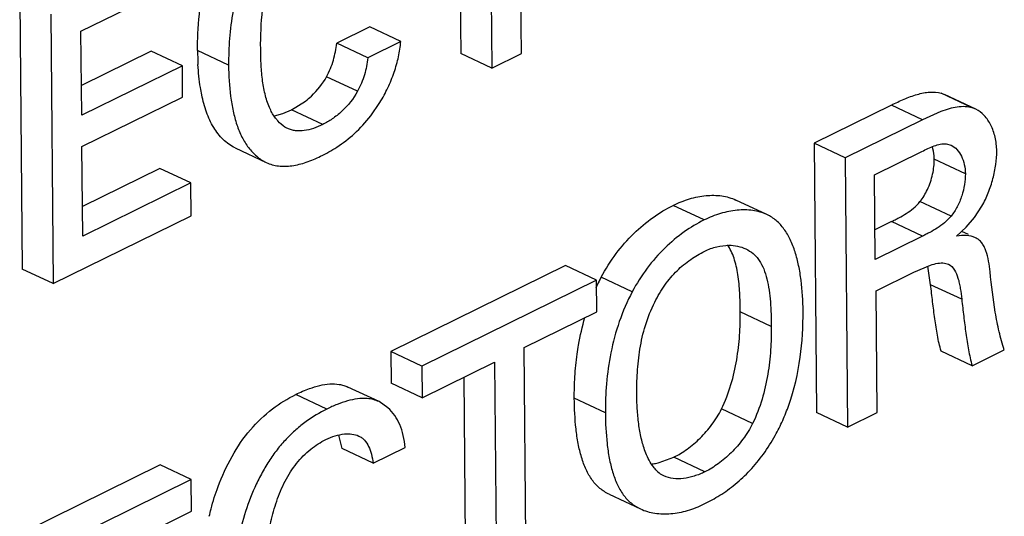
# Model space of a CAD drawing. Header units: inches. Extents: x 0 to 34, y 0 to 22.
# Tile 57 of 84: x 25.765 to 25.99, y 16.284 to 16.398. Entities that reach past the tile are written whole.
import ezdxf

# ---------------------------------------------------------------- set-up
doc = ezdxf.new("R2010")
doc.units = ezdxf.units.IN
doc.header["$LTSCALE"] = 1.87
doc.header["$MEASUREMENT"] = 0
doc.layers.get('0').update_dxf_attribs({"linetype": 'CONTINUOUS'})

msp = doc.modelspace()

# ---------------------------------------------------------------- linework, layer by layer
at = {"color": 7, "linetype": 'CONTINUOUS'}
for p, q in [((25.8793497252, 16.3901451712), (25.8788764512, 16.444481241)), ((25.8720962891, 16.4411489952), (25.8725695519, 16.386814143)), ((25.8650551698, 16.437689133), (25.8654692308, 16.3901511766)), ((25.7786457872, 16.3952268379), (25.8028276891, 16.4071106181)), ((25.7646349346, 16.4024486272), (25.7651710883, 16.3408635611)), ((25.7717352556, 16.3991115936), (25.7722714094, 16.3375265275)), ((25.7788128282, 16.3760365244), (25.7786457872, 16.3952268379)), ((25.8446703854, 16.3962047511), (25.8371352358, 16.39250213)), ((25.8517707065, 16.3928677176), (25.8446703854, 16.3962047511)), ((25.7947286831, 16.3906848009), (25.7787536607, 16.3828339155)), ((25.8018290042, 16.3873477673), (25.7947286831, 16.3906848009)), ((25.8123972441, 16.3874820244), (25.805296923, 16.390819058)), ((25.8442355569, 16.3891650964), (25.8371352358, 16.39250213)), ((25.8517707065, 16.3928677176), (25.8442355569, 16.3891650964)), ((25.8725695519, 16.386814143), (25.8654692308, 16.3901511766)), ((25.8725695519, 16.386814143), (25.8793497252, 16.3901451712)), ((25.8018290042, 16.3873477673), (25.7788128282, 16.3760365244)), ((25.8018920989, 16.3801820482), (25.8018290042, 16.3873477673)), ((25.841894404, 16.3815046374), (25.8347940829, 16.384841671)), ((25.7788749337, 16.3688715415), (25.8018920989, 16.3801820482)), ((25.9824290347, 16.3777124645), (25.9753287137, 16.3810494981)), ((25.9753287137, 16.3810494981), (25.9761128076, 16.3807541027)), ((25.9832127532, 16.3774162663), (25.9761124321, 16.3807532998)), ((25.8248108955, 16.3763986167), (25.8268135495, 16.3772346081)), ((25.8268135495, 16.3772346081), (25.8299769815, 16.3792513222)), ((25.8339138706, 16.3738975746), (25.8268135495, 16.3772346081)), ((25.8448915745, 16.3758606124), (25.8469912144, 16.3789278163)), ((25.9639274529, 16.3783525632), (25.9462588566, 16.3696562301)), ((25.9710277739, 16.3750155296), (25.9639274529, 16.3783525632)), ((25.9832144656, 16.3774199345), (25.9824290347, 16.3777124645)), ((25.8229111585, 16.3759071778), (25.8248108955, 16.3763986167)), ((25.9710277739, 16.3750155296), (25.9533591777, 16.3663191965)), ((25.9752554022, 16.3768965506), (25.9710277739, 16.3750155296)), ((25.7790538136, 16.348396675), (25.7788749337, 16.3688715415)), ((25.813910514, 16.3685707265), (25.8210108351, 16.3652336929)), ((25.9462588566, 16.3696562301), (25.9468262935, 16.3080877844)), ((25.9533591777, 16.3663191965), (25.9462588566, 16.3696562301)), ((25.9764255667, 16.3694960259), (25.9776188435, 16.3691803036)), ((25.9533591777, 16.3663191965), (25.9539266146, 16.3047507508)), ((25.9600635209, 16.3624222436), (25.970893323, 16.3677525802)), ((25.9808410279, 16.3626278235), (25.9737407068, 16.3659648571)), ((25.796679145, 16.3638838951), (25.7789944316, 16.3551936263)), ((25.8037794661, 16.3605468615), (25.796679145, 16.3638838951)), ((25.9602419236, 16.3430650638), (25.9600635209, 16.3624222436)), ((25.8037794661, 16.3605468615), (25.7790538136, 16.348396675)), ((25.8038447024, 16.3530421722), (25.8037794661, 16.3605468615)), ((25.9211217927, 16.3520826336), (25.9140214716, 16.3554196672)), ((25.9354773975, 16.3533050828), (25.9283770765, 16.3566421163)), ((25.9775624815, 16.3529636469), (25.9704621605, 16.3563006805)), ((25.9829601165, 16.3526636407), (25.9846313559, 16.3552417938)), ((25.7722714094, 16.3375265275), (25.8038447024, 16.3530421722)), ((25.9810409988, 16.3504066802), (25.9829601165, 16.3526636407)), ((25.9639714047, 16.3517324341), (25.9601792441, 16.3498659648)), ((25.9710717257, 16.3483954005), (25.9639714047, 16.3517324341)), ((25.9788426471, 16.3483673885), (25.9810409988, 16.3504066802)), ((25.9710717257, 16.3483954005), (25.9602419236, 16.3430650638)), ((25.9815852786, 16.3487605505), (25.9800462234, 16.349483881)), ((25.8893970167, 16.3416693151), (25.8494673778, 16.3220162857)), ((25.8964973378, 16.3383322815), (25.8893970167, 16.3416693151)), ((25.9690750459, 16.3401327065), (25.9728551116, 16.3417588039)), ((25.972911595, 16.3372895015), (25.9722313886, 16.3415008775)), ((25.9760663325, 16.3422218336), (25.9769923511, 16.3419574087)), ((25.7722714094, 16.3375265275), (25.7651710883, 16.3408635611)), ((25.9046863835, 16.3356797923), (25.8975860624, 16.3390168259)), ((25.9604514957, 16.3358882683), (25.9690750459, 16.3401327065)), ((25.8964973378, 16.3383322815), (25.8565676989, 16.3186792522)), ((25.8965641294, 16.3310852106), (25.8964973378, 16.3383322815)), ((25.980011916, 16.333952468), (25.972911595, 16.3372895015)), ((25.9607077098, 16.3080883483), (25.9604514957, 16.3358882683)), ((25.8799849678, 16.322925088), (25.8965641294, 16.3310852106)), ((25.9364755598, 16.3277715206), (25.9293752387, 16.3311085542)), ((25.8494673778, 16.3220162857), (25.8495341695, 16.3147692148)), ((25.8565676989, 16.3186792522), (25.8494673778, 16.3220162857)), ((25.8804856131, 16.2686037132), (25.8799849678, 16.322925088)), ((25.9824152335, 16.3187726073), (25.9753149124, 16.3221096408)), ((25.9824152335, 16.3187726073), (25.9897498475, 16.322382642)), ((25.8565676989, 16.3186792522), (25.8566344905, 16.3114321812)), ((25.8566344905, 16.3114321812), (25.8732038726, 16.3195874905)), ((25.8732038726, 16.3195874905), (25.8737045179, 16.2652661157)), ((25.8566344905, 16.3114321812), (25.8495341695, 16.3147692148)), ((25.8661662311, 16.316123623), (25.8666041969, 16.2686031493)), ((25.8348708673, 16.3088601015), (25.8277705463, 16.312197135)), ((25.8467956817, 16.3105529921), (25.8396953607, 16.3138900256)), ((25.8488323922, 16.3091744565), (25.8467956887, 16.3105529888)), ((25.8985423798, 16.3079844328), (25.8914420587, 16.3113214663)), ((25.9322096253, 16.3055394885), (25.9251093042, 16.3088765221)), ((25.9539266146, 16.3047507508), (25.9468262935, 16.3080877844)), ((25.9539266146, 16.3047507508), (25.9607077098, 16.3080883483)), ((25.8383419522, 16.2998364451), (25.8376283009, 16.3028633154)), ((25.8454422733, 16.2964994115), (25.8383419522, 16.2998364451)), ((25.8454422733, 16.2964994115), (25.8527671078, 16.3001046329)), ((25.7967686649, 16.2960784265), (25.7657403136, 16.2808065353)), ((25.803868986, 16.2927413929), (25.7967686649, 16.2960784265)), ((25.9108754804, 16.2966267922), (25.9142071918, 16.2978549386)), ((25.9213075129, 16.294517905), (25.9142071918, 16.2978549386)), ((25.803868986, 16.2927413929), (25.7728406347, 16.2774695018)), ((25.8039357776, 16.285494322), (25.803868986, 16.2927413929)), ((25.8994435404, 16.289374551), (25.9065438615, 16.2860375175)), ((25.779755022, 16.2735927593), (25.8039357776, 16.285494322))]:
    msp.add_line(p, q, dxfattribs=at)
for centre, radius, start, end in [((25.8718870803, 16.391323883), 0.0665920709, 180.4343553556, 183.2085307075), ((25.8179659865, 16.3981340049), 0.0350879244, 296.1511144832, 303.1128492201), ((25.9336683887, 16.319575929), 0.0409863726, 151.684533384, 153.1427253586), ((25.9354877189, 16.3186608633), 0.0430228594, 153.1501248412, 155.4801367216), ((25.907866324, 16.3084140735), 0.0121609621, 276.5561549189, 278.9229892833), ((25.907684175, 16.3095511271), 0.0133125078, 278.9383966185, 283.8701527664), ((25.9142443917, 16.2985518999), 0.0054830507, 223.8739102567, 238.3853118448), ((25.9143939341, 16.2987958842), 0.0057692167, 238.3907581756, 244.8563023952), ((25.9043060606, 16.3214332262), 0.0381882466, 296.1960714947, 302.250575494)]:
    msp.add_arc(centre, radius, start, end, dxfattribs=at)
for points, knots in [([(25.8337669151, 16.4304539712), (25.8321072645, 16.4296383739), (25.8296653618, 16.4281540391), (25.8266407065, 16.425739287), (25.824412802, 16.4236028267), (25.822331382, 16.4211799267), (25.820438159, 16.4184935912), (25.8187365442, 16.4156046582), (25.8167458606, 16.411570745), (25.8148093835, 16.4063352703), (25.8133085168, 16.3999421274), (25.8125178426, 16.3936496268), (25.8123796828, 16.3895037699), (25.8123972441, 16.3874820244)], [0, 0, 0, 0, 0.1097106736, 0.1684475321, 0.2294245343, 0.2925501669, 0.357651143, 0.4241417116, 0.4912677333, 0.62433094, 0.7542514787, 0.8800496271, 1, 1, 1, 1]), ([(25.8197310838, 16.3911760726), (25.8197053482, 16.3941545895), (25.8198760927, 16.398710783), (25.8208937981, 16.4047935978), (25.8221971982, 16.4094604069), (25.8237742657, 16.4132524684), (25.8253972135, 16.4161023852), (25.8272258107, 16.4186609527), (25.8298670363, 16.4212880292), (25.8323143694, 16.4228844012), (25.8335491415, 16.4234912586)], [0, 0, 0, 0, 0.2415884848, 0.3683711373, 0.4994503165, 0.6338184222, 0.7002227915, 0.7650852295, 0.8884092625, 1, 1, 1, 1]), ([(25.805296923, 16.390819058), (25.8052888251, 16.3917513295), (25.8053304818, 16.3956185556), (25.8056907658, 16.3994848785), (25.8061688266, 16.4023807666)], [0, 0, 0, 0, 0.2410687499, 1, 1, 1, 1]), ([(25.8218910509, 16.3774675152), (25.8214448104, 16.3784308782), (25.8207387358, 16.3805387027), (25.8201216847, 16.3839069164), (25.819807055, 16.3874911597), (25.8197418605, 16.3899385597), (25.8197310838, 16.3911760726)], [0, 0, 0, 0, 0.2280272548, 0.4743630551, 0.7342013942, 1, 1, 1, 1]), ([(25.8347940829, 16.384841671), (25.8351189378, 16.3854455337), (25.8357098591, 16.3866813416), (25.836596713, 16.3892194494), (25.8369765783, 16.3911941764), (25.8371352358, 16.39250213)], [0, 0, 0, 0, 0.2554467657, 0.509168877, 1, 1, 1, 1]), ([(25.8469912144, 16.3789278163), (25.8476514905, 16.3800187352), (25.8488545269, 16.3822732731), (25.8502903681, 16.38578451), (25.8513108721, 16.3893239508), (25.85168543, 16.3917060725), (25.8517707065, 16.3928677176)], [0, 0, 0, 0, 0.2575263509, 0.5149841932, 0.7647699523, 1, 1, 1, 1]), ([(25.8442355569, 16.3891650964), (25.8440768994, 16.3878571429), (25.8436970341, 16.3858824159), (25.8428101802, 16.383344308), (25.8422192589, 16.3821085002), (25.841894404, 16.3815046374)], [0, 0, 0, 0, 0.490831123, 0.7445532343, 1, 1, 1, 1]), ([(25.8062613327, 16.380684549), (25.8061463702, 16.3812374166), (25.8057273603, 16.3835231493), (25.8054985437, 16.3858410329), (25.8053993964, 16.3875967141)], [0, 0, 0, 0, 0.2430700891, 1, 1, 1, 1]), ([(25.8123972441, 16.3874820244), (25.8124180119, 16.3851011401), (25.8126110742, 16.3815776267), (25.8133730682, 16.3770396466), (25.8142104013, 16.3739116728), (25.8153575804, 16.3710741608), (25.8168583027, 16.3686031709), (25.818725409, 16.3665885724), (25.8202258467, 16.3656026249), (25.8210108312, 16.3652336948)], [0, 0, 0, 0, 0.2855243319, 0.4217579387, 0.5512383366, 0.6730839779, 0.787603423, 0.895987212, 1, 1, 1, 1]), ([(25.8299769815, 16.3792513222), (25.8304444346, 16.3796205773), (25.8323104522, 16.3812360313), (25.8338844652, 16.3832049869), (25.8347940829, 16.384841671)], [0, 0, 0, 0, 0.2413538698, 1, 1, 1, 1]), ([(25.8139104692, 16.3685707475), (25.8129047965, 16.3690434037), (25.8110032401, 16.3704055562), (25.8088146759, 16.3732628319), (25.8072280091, 16.3767713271), (25.8065413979, 16.3793376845), (25.8062613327, 16.380684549)], [0, 0, 0, 0, 0.2250559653, 0.4637966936, 0.7213806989, 1, 1, 1, 1]), ([(25.841894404, 16.3815046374), (25.8409429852, 16.3797927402), (25.8390891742, 16.3775083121), (25.8361863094, 16.3751768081), (25.8346687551, 16.3742685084), (25.8339138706, 16.3738975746)], [0, 0, 0, 0, 0.5266666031, 0.7738201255, 1, 1, 1, 1]), ([(25.9639274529, 16.3783525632), (25.9648909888, 16.3788268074), (25.9668074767, 16.3797432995), (25.9692696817, 16.3806704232), (25.9712420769, 16.3811544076), (25.9730861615, 16.3814061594), (25.9744824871, 16.3813076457), (25.9753287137, 16.3810494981)], [0, 0, 0, 0, 0.2694587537, 0.5328808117, 0.6583663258, 0.7780126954, 1, 1, 1, 1]), ([(25.823650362, 16.3747235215), (25.8234745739, 16.3749202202), (25.8227853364, 16.3757645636), (25.8222378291, 16.3767188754), (25.8218910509, 16.3774675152)], [0, 0, 0, 0, 0.2422745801, 1, 1, 1, 1]), ([(25.9824290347, 16.3777124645), (25.981894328, 16.3778755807), (25.9807424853, 16.3780532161), (25.9789553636, 16.3779401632), (25.9771071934, 16.3775372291), (25.9758770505, 16.3771283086), (25.9752554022, 16.3768965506)], [0, 0, 0, 0, 0.2285945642, 0.4706659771, 0.7287106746, 1, 1, 1, 1]), ([(25.9880161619, 16.3678729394), (25.9880064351, 16.3689283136), (25.9877747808, 16.3709673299), (25.9868080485, 16.3737513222), (25.9853178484, 16.3760068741), (25.9839415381, 16.3770737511), (25.9832127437, 16.3774162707)], [0, 0, 0, 0, 0.2832000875, 0.5456466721, 0.7839220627, 1, 1, 1, 1]), ([(25.8371341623, 16.3687444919), (25.8385549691, 16.3696729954), (25.8413621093, 16.3718243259), (25.8437744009, 16.3744188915), (25.8448915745, 16.3758606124)], [0, 0, 0, 0, 0.4820215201, 1, 1, 1, 1]), ([(25.8259041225, 16.3729968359), (25.825693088, 16.3730960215), (25.8248567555, 16.3735504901), (25.8241281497, 16.3741888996), (25.823650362, 16.3747235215)], [0, 0, 0, 0, 0.2454045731, 1, 1, 1, 1]), ([(25.8339138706, 16.3738975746), (25.8332276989, 16.3735604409), (25.8318551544, 16.3729830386), (25.8297632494, 16.3724568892), (25.8280447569, 16.3723952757), (25.8267735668, 16.3726423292), (25.8261850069, 16.3728648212), (25.8259041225, 16.3729968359)], [0, 0, 0, 0, 0.2756612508, 0.5349868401, 0.7743456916, 0.8880938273, 1, 1, 1, 1]), ([(25.970893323, 16.3677525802), (25.9718200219, 16.3682086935), (25.9731838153, 16.368879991), (25.9750583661, 16.369445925), (25.9759879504, 16.3695310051), (25.9764255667, 16.3694960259)], [0, 0, 0, 0, 0.5288708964, 0.7752071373, 1, 1, 1, 1]), ([(25.9737407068, 16.3659648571), (25.9737383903, 16.3662162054), (25.9736945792, 16.3671904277), (25.9735140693, 16.3681596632), (25.9732985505, 16.3688505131)], [0, 0, 0, 0, 0.257792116, 1, 1, 1, 1]), ([(25.9776188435, 16.3691803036), (25.978114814, 16.3689471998), (25.9790480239, 16.3682073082), (25.9800409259, 16.3666492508), (25.9806802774, 16.3647398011), (25.9808344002, 16.3633469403), (25.9808410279, 16.3626278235)], [0, 0, 0, 0, 0.2153096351, 0.4540658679, 0.7174559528, 1, 1, 1, 1]), ([(25.8210108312, 16.3652336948), (25.8214471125, 16.3650286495), (25.8223607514, 16.3646833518), (25.8238162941, 16.3643981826), (25.8253407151, 16.3643348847), (25.8274835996, 16.3645192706), (25.8302407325, 16.3652174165), (25.8323664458, 16.3661148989), (25.8334306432, 16.366637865)], [0, 0, 0, 0, 0.1120159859, 0.2257654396, 0.3431937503, 0.4653815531, 0.7244692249, 1, 1, 1, 1]), ([(25.9721783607, 16.359046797), (25.9727006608, 16.3601623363), (25.973280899, 16.3619135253), (25.9736782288, 16.3642615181), (25.9737458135, 16.3654107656), (25.9737407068, 16.3659648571)], [0, 0, 0, 0, 0.5176732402, 0.7671208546, 1, 1, 1, 1]), ([(25.9846313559, 16.3552417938), (25.9851885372, 16.3562228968), (25.9861609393, 16.3582794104), (25.9872160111, 16.3614901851), (25.9878677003, 16.3647053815), (25.9880256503, 16.3668434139), (25.9880161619, 16.3678729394)], [0, 0, 0, 0, 0.2563266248, 0.5149168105, 0.7660986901, 1, 1, 1, 1]), ([(25.9808410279, 16.3626278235), (25.9808485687, 16.3618096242), (25.9806962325, 16.3601043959), (25.980081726, 16.3575714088), (25.9790780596, 16.3551145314), (25.9781102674, 16.3536292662), (25.9775624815, 16.3529636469)], [0, 0, 0, 0, 0.2364593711, 0.4919870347, 0.7508803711, 1, 1, 1, 1]), ([(25.9140214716, 16.3554196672), (25.9152332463, 16.3560160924), (25.9176890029, 16.3569948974), (25.9214571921, 16.3577723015), (25.9250857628, 16.3577540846), (25.9273597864, 16.3571202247), (25.928377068, 16.3566421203)], [0, 0, 0, 0, 0.2729046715, 0.5313338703, 0.772876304, 1, 1, 1, 1]), ([(25.9704621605, 16.3563006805), (25.9708000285, 16.3567112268), (25.9714328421, 16.3575928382), (25.9719451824, 16.35854877), (25.9721783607, 16.359046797)], [0, 0, 0, 0, 0.4915803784, 1, 1, 1, 1]), ([(25.8975860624, 16.3390168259), (25.8985909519, 16.3408859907), (25.9008145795, 16.3444260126), (25.9048406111, 16.3490223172), (25.9092560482, 16.3527137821), (25.9124317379, 16.3546372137), (25.9140214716, 16.3554196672)], [0, 0, 0, 0, 0.2701119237, 0.5297717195, 0.774475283, 1, 1, 1, 1]), ([(25.9639714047, 16.3517324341), (25.964248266, 16.3518687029), (25.9648023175, 16.3521537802), (25.9659281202, 16.3527455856), (25.967358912, 16.3535496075), (25.969024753, 16.3547429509), (25.9700113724, 16.355742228), (25.9704621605, 16.3563006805)], [0, 0, 0, 0, 0.1157437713, 0.2336821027, 0.4771075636, 0.730804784, 1, 1, 1, 1]), ([(25.9354773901, 16.3533050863), (25.9344601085, 16.3537831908), (25.9321860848, 16.354417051), (25.9285575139, 16.3544352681), (25.9247893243, 16.353657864), (25.9223335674, 16.3526790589), (25.9211217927, 16.3520826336)], [0, 0, 0, 0, 0.2271236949, 0.4686661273, 0.7270953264, 1, 1, 1, 1]), ([(25.9437435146, 16.3312594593), (25.9437218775, 16.3336071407), (25.9435238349, 16.337094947), (25.9427892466, 16.3416019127), (25.9419883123, 16.3447314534), (25.9409014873, 16.347564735), (25.9394910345, 16.350020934), (25.9377064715, 16.3520141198), (25.9362394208, 16.3529469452), (25.9354773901, 16.3533050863)], [0, 0, 0, 0, 0.285547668, 0.4235604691, 0.5549006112, 0.6777743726, 0.7915615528, 0.8975927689, 1, 1, 1, 1]), ([(25.9775624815, 16.3529636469), (25.9771116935, 16.3524051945), (25.9761250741, 16.3514059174), (25.9744592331, 16.350212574), (25.9730284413, 16.349408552), (25.9719026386, 16.3488167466), (25.9713485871, 16.3485316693), (25.9710717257, 16.3483954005)], [0, 0, 0, 0, 0.269195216, 0.5228924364, 0.7663178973, 0.8842562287, 1, 1, 1, 1]), ([(25.9211217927, 16.3520826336), (25.919532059, 16.3513001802), (25.9163563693, 16.3493767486), (25.9119409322, 16.3456852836), (25.9079149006, 16.3410889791), (25.9056912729, 16.3375489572), (25.9046863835, 16.3356797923)], [0, 0, 0, 0, 0.225524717, 0.4702282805, 0.7298880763, 1, 1, 1, 1]), ([(25.9831453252, 16.3480273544), (25.9825093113, 16.3483262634), (25.9810411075, 16.3486166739), (25.9795839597, 16.3484915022), (25.9788426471, 16.3483673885)], [0, 0, 0, 0, 0.4831960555, 1, 1, 1, 1]), ([(25.9864869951, 16.3402216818), (25.9864012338, 16.3410515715), (25.986195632, 16.3426666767), (25.9857374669, 16.3446148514), (25.9851616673, 16.3459974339), (25.9846307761, 16.3468698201), (25.9839609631, 16.3475696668), (25.9834231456, 16.3478967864), (25.9831453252, 16.3480273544)], [0, 0, 0, 0, 0.2827837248, 0.5517310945, 0.674887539, 0.7891037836, 0.8959536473, 1, 1, 1, 1]), ([(25.9212552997, 16.3449515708), (25.9221347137, 16.3453844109), (25.9239307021, 16.346051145), (25.925834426, 16.3463005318), (25.9267537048, 16.3463018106)], [0, 0, 0, 0, 0.5160266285, 1, 1, 1, 1]), ([(25.9293752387, 16.3311085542), (25.9293620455, 16.3325400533), (25.929298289, 16.3353738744), (25.9289898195, 16.3388644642), (25.9284980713, 16.3415202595), (25.9278539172, 16.3438692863), (25.9271013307, 16.345513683), (25.9264282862, 16.346437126)], [0, 0, 0, 0, 0.2715747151, 0.5376140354, 0.6637174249, 0.7832258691, 1, 1, 1, 1]), ([(25.9267537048, 16.3463018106), (25.9274333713, 16.3463027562), (25.9287715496, 16.3461766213), (25.9300529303, 16.3457590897), (25.9306448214, 16.3454809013)], [0, 0, 0, 0, 0.5096205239, 1, 1, 1, 1]), ([(25.9098249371, 16.3332944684), (25.9105028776, 16.3346482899), (25.911647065, 16.3365954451), (25.9134475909, 16.3389439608), (25.9153464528, 16.3409863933), (25.9179023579, 16.3430898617), (25.9201411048, 16.3444031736), (25.9212552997, 16.3449515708)], [0, 0, 0, 0, 0.2732577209, 0.4056045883, 0.533484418, 0.7758751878, 1, 1, 1, 1]), ([(25.9306448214, 16.3454809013), (25.9312519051, 16.3451955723), (25.9321174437, 16.3446429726), (25.9330890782, 16.3436870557), (25.9339586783, 16.3425514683), (25.9348189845, 16.3408541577), (25.9355316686, 16.3385533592), (25.9360056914, 16.3360206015), (25.9363879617, 16.3324057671), (25.9364583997, 16.329633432), (25.9364755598, 16.3277715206)], [0, 0, 0, 0, 0.1027024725, 0.1547834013, 0.2081623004, 0.3210269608, 0.443830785, 0.5759121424, 0.7149179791, 1, 1, 1, 1]), ([(25.9728551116, 16.3417588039), (25.9734039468, 16.3419394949), (25.9744563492, 16.3422246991), (25.9755607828, 16.3422900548), (25.9760663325, 16.3422218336)], [0, 0, 0, 0, 0.5311055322, 1, 1, 1, 1]), ([(25.9769923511, 16.3419574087), (25.9781437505, 16.3414163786), (25.9789632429, 16.3396320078), (25.9794675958, 16.3376459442), (25.9797748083, 16.3360197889), (25.979924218, 16.3347818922), (25.980011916, 16.333952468)], [0, 0, 0, 0, 0.435857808, 0.572191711, 0.7142487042, 1, 1, 1, 1]), ([(25.9897498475, 16.322382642), (25.9892886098, 16.3237505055), (25.9885052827, 16.3265962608), (25.9873553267, 16.3325450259), (25.9868244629, 16.3371307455), (25.9864869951, 16.3402216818)], [0, 0, 0, 0, 0.2383825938, 0.4865351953, 1, 1, 1, 1]), ([(25.9753149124, 16.3221096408), (25.9751308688, 16.3226904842), (25.9748213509, 16.3238904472), (25.974334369, 16.3263614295), (25.9738352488, 16.3295338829), (25.9733558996, 16.3333955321), (25.9730634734, 16.3359894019), (25.972911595, 16.3372895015)], [0, 0, 0, 0, 0.1188057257, 0.2412910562, 0.4910274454, 0.7447748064, 1, 1, 1, 1]), ([(25.9046863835, 16.3356797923), (25.9035099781, 16.3334967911), (25.9015610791, 16.3289201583), (25.8996799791, 16.3218223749), (25.8986755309, 16.3148114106), (25.8985219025, 16.3102062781), (25.8985423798, 16.3079844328)], [0, 0, 0, 0, 0.2597450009, 0.5182328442, 0.7672647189, 1, 1, 1, 1]), ([(25.9057285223, 16.3120350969), (25.9057126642, 16.3137557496), (25.9057798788, 16.317278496), (25.9063444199, 16.3226330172), (25.9075786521, 16.3280719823), (25.908971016, 16.3315892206), (25.9098249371, 16.3332944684)], [0, 0, 0, 0, 0.2362966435, 0.4834176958, 0.7381089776, 1, 1, 1, 1]), ([(25.980011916, 16.333952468), (25.9801637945, 16.3326523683), (25.9804562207, 16.3300584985), (25.9809355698, 16.3261968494), (25.98143469, 16.3230243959), (25.981921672, 16.3205534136), (25.9822311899, 16.3193534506), (25.9824152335, 16.3187726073)], [0, 0, 0, 0, 0.2552251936, 0.5089725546, 0.7587089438, 0.8811942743, 1, 1, 1, 1]), ([(25.9251093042, 16.3088765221), (25.9259868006, 16.3106674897), (25.9273620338, 16.3143794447), (25.9286543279, 16.3200537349), (25.9292978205, 16.3256385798), (25.9293918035, 16.3293112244), (25.9293752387, 16.3311085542)], [0, 0, 0, 0, 0.2621979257, 0.5175449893, 0.7636983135, 1, 1, 1, 1]), ([(25.9404784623, 16.3097553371), (25.9417278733, 16.3132885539), (25.9433634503, 16.3204401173), (25.9437760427, 16.3277300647), (25.9437435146, 16.3312594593)], [0, 0, 0, 0, 0.5149834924, 1, 1, 1, 1]), ([(25.892078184, 16.3214120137), (25.8921767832, 16.3221087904), (25.892624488, 16.3249347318), (25.8932655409, 16.3277312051), (25.8938692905, 16.3298024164)], [0, 0, 0, 0, 0.2459581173, 1, 1, 1, 1]), ([(25.9364755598, 16.3277715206), (25.9364921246, 16.3259741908), (25.9363981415, 16.3223015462), (25.935754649, 16.3167167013), (25.9344623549, 16.3110424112), (25.9330871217, 16.3073304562), (25.9322096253, 16.3055394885)], [0, 0, 0, 0, 0.2363016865, 0.4824550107, 0.7378020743, 1, 1, 1, 1]), ([(25.8914420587, 16.3113214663), (25.8914269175, 16.3129643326), (25.8914981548, 16.3163391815), (25.8918358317, 16.3196993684), (25.892078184, 16.3214120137)], [0, 0, 0, 0, 0.4871359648, 1, 1, 1, 1]), ([(25.8277705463, 16.312197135), (25.8282846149, 16.3124501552), (25.8293160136, 16.3129297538), (25.8311299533, 16.3136559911), (25.8331898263, 16.3142892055), (25.8354775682, 16.3146623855), (25.8373370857, 16.3146071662), (25.8387265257, 16.3142905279), (25.8393804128, 16.3140380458), (25.8396953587, 16.3138900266)], [0, 0, 0, 0, 0.1382677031, 0.2743496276, 0.4713188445, 0.6570853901, 0.8315540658, 0.9160215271, 1, 1, 1, 1]), ([(25.8099886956, 16.2911245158), (25.8108709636, 16.293508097), (25.8129651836, 16.2980878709), (25.8170950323, 16.3041854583), (25.8221357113, 16.3089273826), (25.8258909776, 16.3112720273), (25.8277705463, 16.312197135)], [0, 0, 0, 0, 0.2700841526, 0.5328477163, 0.7773868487, 1, 1, 1, 1]), ([(25.9077941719, 16.2988059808), (25.9074063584, 16.2997685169), (25.9067708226, 16.3018294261), (25.9061641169, 16.3050855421), (25.9058209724, 16.308519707), (25.9057393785, 16.3108571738), (25.9057285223, 16.3120350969)], [0, 0, 0, 0, 0.2313381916, 0.4789104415, 0.7373967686, 1, 1, 1, 1]), ([(25.8467956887, 16.3105529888), (25.8463758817, 16.3107502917), (25.8454894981, 16.3110671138), (25.8438300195, 16.3113270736), (25.8418225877, 16.311244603), (25.8395152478, 16.3107472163), (25.8371767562, 16.309933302), (25.8356391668, 16.309238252), (25.8348708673, 16.3088601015)], [0, 0, 0, 0, 0.111947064, 0.2255103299, 0.4035047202, 0.5932154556, 0.7933377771, 1, 1, 1, 1]), ([(25.8994435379, 16.2893745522), (25.8986814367, 16.2897327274), (25.8975901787, 16.2904151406), (25.896343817, 16.2915885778), (25.8952072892, 16.2929785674), (25.8940375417, 16.2950530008), (25.8930080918, 16.2978799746), (25.8922730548, 16.3010064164), (25.8916231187, 16.3055074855), (25.8914636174, 16.3089822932), (25.8914420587, 16.3113214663)], [0, 0, 0, 0, 0.1029659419, 0.155238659, 0.2088525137, 0.3219445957, 0.4443780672, 0.5756814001, 0.7139615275, 1, 1, 1, 1]), ([(25.9373735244, 16.3028410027), (25.9379883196, 16.3039501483), (25.9391216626, 16.3062145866), (25.9400582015, 16.3085668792), (25.9404784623, 16.3097553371)], [0, 0, 0, 0, 0.5014955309, 1, 1, 1, 1]), ([(25.8348708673, 16.3088601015), (25.8332112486, 16.3080432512), (25.8307695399, 16.306557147), (25.8277453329, 16.3041402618), (25.8255179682, 16.3020023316), (25.8234372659, 16.2995781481), (25.8215449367, 16.2968907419), (25.8198443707, 16.2940009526), (25.8178552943, 16.2899662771), (25.8159210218, 16.2847303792), (25.814423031, 16.2783373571), (25.8136353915, 16.2720456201), (25.8134993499, 16.267900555), (25.8135179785, 16.2658792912)], [0, 0, 0, 0, 0.1097410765, 0.1684920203, 0.2294813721, 0.2926168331, 0.3577245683, 0.424218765, 0.4913453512, 0.6244010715, 0.7543044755, 0.8800784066, 1, 1, 1, 1]), ([(25.8527671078, 16.3001046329), (25.8526981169, 16.3010240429), (25.8524242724, 16.3028049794), (25.8513751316, 16.3060000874), (25.8499902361, 16.3081166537), (25.8488323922, 16.3091744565)], [0, 0, 0, 0, 0.2744949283, 0.5330895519, 1, 1, 1, 1]), ([(25.8985423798, 16.3079844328), (25.8985639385, 16.3056452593), (25.8987234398, 16.3021704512), (25.8993733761, 16.2976693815), (25.9001084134, 16.2945429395), (25.9011378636, 16.2917159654), (25.9023076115, 16.2896415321), (25.9034441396, 16.2882515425), (25.9046905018, 16.2870781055), (25.9057817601, 16.2863956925), (25.9065438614, 16.2860375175)], [0, 0, 0, 0, 0.2860384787, 0.4243186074, 0.5556219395, 0.6780554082, 0.7911474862, 0.8447613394, 0.8970340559, 1, 1, 1, 1]), ([(25.9142071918, 16.2978549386), (25.9152637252, 16.2983749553), (25.9173801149, 16.299689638), (25.9203187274, 16.3021935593), (25.9230086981, 16.3052648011), (25.9244849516, 16.3076264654), (25.9251093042, 16.3088765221)], [0, 0, 0, 0, 0.2244863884, 0.4723189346, 0.7336254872, 1, 1, 1, 1]), ([(25.9322096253, 16.3055394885), (25.9315852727, 16.3042894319), (25.9301090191, 16.3019277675), (25.9274190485, 16.2988565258), (25.9244804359, 16.2963526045), (25.9223640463, 16.2950379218), (25.9213075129, 16.294517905)], [0, 0, 0, 0, 0.2663745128, 0.5276810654, 0.7755136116, 1, 1, 1, 1]), ([(25.8346570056, 16.3018993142), (25.8353317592, 16.3022314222), (25.8367008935, 16.302782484), (25.8381485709, 16.3030937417), (25.8388627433, 16.3031629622)], [0, 0, 0, 0, 0.5117506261, 1, 1, 1, 1]), ([(25.8388627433, 16.3031629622), (25.8394398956, 16.3032189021), (25.8405690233, 16.3032239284), (25.8416707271, 16.3029293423), (25.8421591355, 16.3026997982)], [0, 0, 0, 0, 0.5179526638, 1, 1, 1, 1]), ([(25.9246841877, 16.2891365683), (25.9259114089, 16.2899119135), (25.9283449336, 16.2916568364), (25.9317317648, 16.2948017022), (25.9347939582, 16.2985661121), (25.9365579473, 16.3013696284), (25.9373735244, 16.3028410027)], [0, 0, 0, 0, 0.2307772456, 0.4747567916, 0.7325526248, 1, 1, 1, 1]), ([(25.8208517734, 16.2695782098), (25.8208243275, 16.2725561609), (25.8209925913, 16.2771117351), (25.8220073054, 16.283194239), (25.8233086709, 16.2878614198), (25.824884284, 16.2916541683), (25.8265062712, 16.2945049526), (25.8283342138, 16.297064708), (25.8309750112, 16.2996935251), (25.8334221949, 16.3012915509), (25.8346570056, 16.3018993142)], [0, 0, 0, 0, 0.2415384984, 0.3683038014, 0.499373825, 0.6337438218, 0.7001539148, 0.7650254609, 0.8883764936, 1, 1, 1, 1]), ([(25.8421591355, 16.3026997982), (25.8423986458, 16.3025872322), (25.8428621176, 16.3023178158), (25.8437009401, 16.3015842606), (25.8444926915, 16.3002948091), (25.8450926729, 16.2984839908), (25.845341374, 16.2971771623), (25.8454422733, 16.2964994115)], [0, 0, 0, 0, 0.1087232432, 0.2188332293, 0.4547678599, 0.7184918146, 1, 1, 1, 1]), ([(25.9102918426, 16.2947517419), (25.910029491, 16.2950243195), (25.9089966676, 16.2962419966), (25.9082481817, 16.2976791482), (25.9077941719, 16.2988059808)], [0, 0, 0, 0, 0.2374632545, 1, 1, 1, 1]), ([(25.9213075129, 16.294517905), (25.9205186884, 16.2941296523), (25.9189179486, 16.293480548), (25.9164639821, 16.292925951), (25.9140939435, 16.2928756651), (25.9126015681, 16.2932636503), (25.911942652, 16.2935733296)], [0, 0, 0, 0, 0.2721372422, 0.532271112, 0.7746435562, 1, 1, 1, 1]), ([(25.8079810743, 16.2843408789), (25.8081107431, 16.2849104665), (25.8086691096, 16.2872025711), (25.8093725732, 16.2894599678), (25.8099886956, 16.2911245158)], [0, 0, 0, 0, 0.2476226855, 1, 1, 1, 1]), ([(25.9065438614, 16.2860375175), (25.907584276, 16.2855485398), (25.9099010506, 16.2848890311), (25.9135994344, 16.2848288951), (25.9174381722, 16.285580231), (25.9199358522, 16.2865628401), (25.9211640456, 16.2871673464)], [0, 0, 0, 0, 0.2282129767, 0.4702884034, 0.7282507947, 1, 1, 1, 1])]:
    msp.add_open_spline(points, degree=3, knots=knots, dxfattribs=at)

doc.saveas('drawing.dxf')
